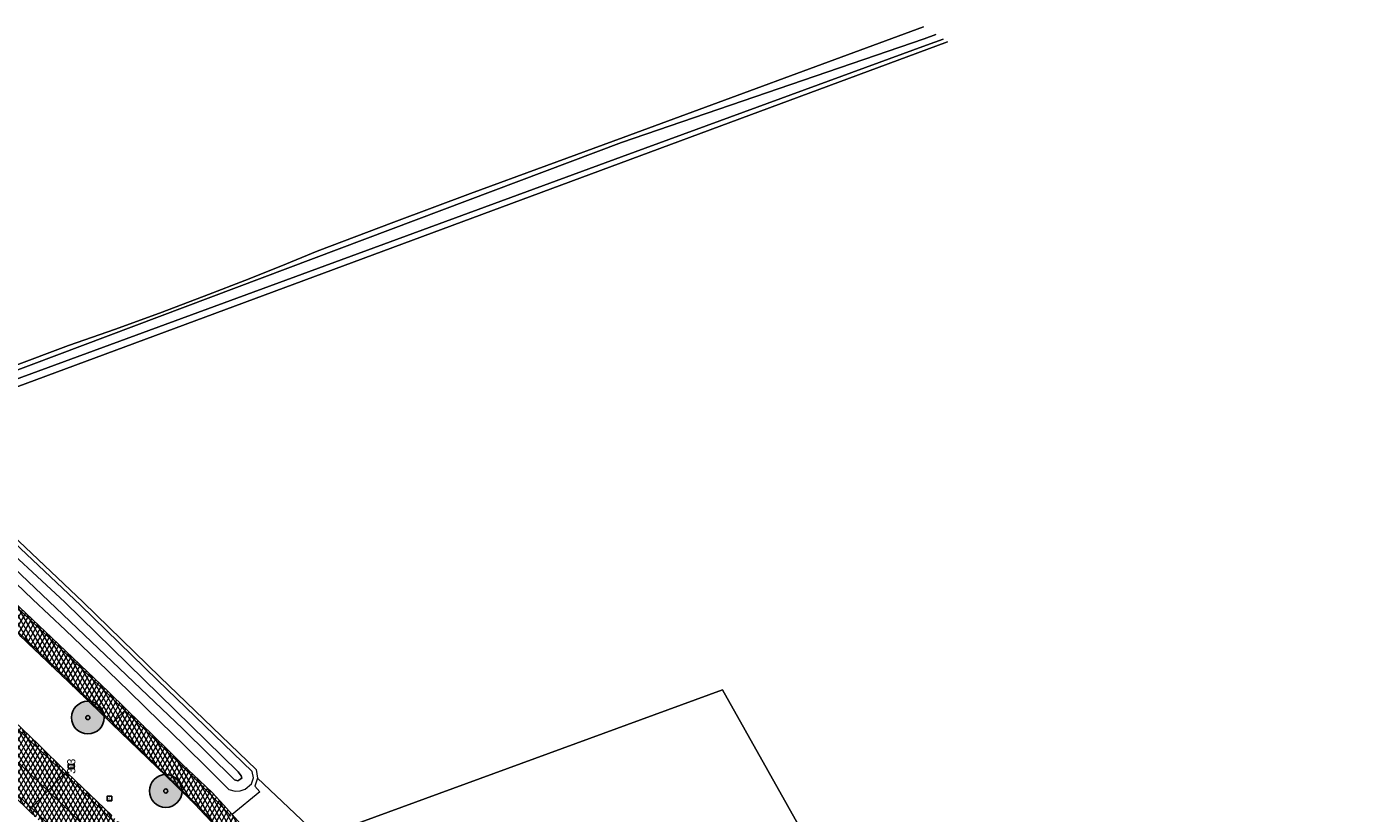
# Model space of a CAD drawing. Header units: metres. Extents: x 101608 to 104514, y 400798 to 405846.
# Tile 29 of 112: x 103757 to 103922, y 402958 to 403055. Entities that reach past the tile are written whole.
import ezdxf
from ezdxf.enums import TextEntityAlignment as Align

# ---------------------------------------------------------------- set-up
doc = ezdxf.new("R2010")
doc.units = ezdxf.units.M
for name, color, linetype, lineweight in [('B-WE-GR-BOOM-A', 63, 'Continuous', 25), ('B-WE-GR-BOOM-S', 90, 'Continuous', 25), ('B-WE-GR-BOUWLAND-GV', 80, 'Continuous', 13), ('B-WE-GR-GRAS-GV', 60, 'Continuous', 13), ('B-WE-IE-MEUBILAIR_WEGMEUBILAIR-S', 7, 'Continuous', 25), ('B-WE-IE-MEUBILAIR_WEGMEUBILAIR_PAAL-S', 7, 'Continuous', 25), ('B-WE-OG-TERREIN_ERF-GV', 7, 'Continuous', 18), ('B-WE-OG-WATER-GV', 130, 'Continuous', 18), ('B-WE-OG-WATER_SLOOT-GV', 120, 'Continuous', 18), ('B-WE-VH-GESLOTENVERHARDING_ASFALT-A-500', 12, 'Continuous', 18), ('B-WE-VH-KANTVERHARDING-G', 60, 'Continuous', 18), ('B-WE-VH-ONVERHARD-GV', 252, 'Continuous', 18), ('B-WE-VH-VERHARDING_ASFALT-GV', 252, 'Continuous', 18), ('B-WE-VW-MARKERING_PICTOGRAM-G', 7, 'Continuous', 18)]:
    doc.layers.add(name, color=color, linetype=linetype, lineweight=lineweight)
doc.layers.add('Label_Puntobject', color=255, linetype='Continuous')
doc.styles.add('NLCS-ISO', font='NLCS-ISO.ttf')
pattern_1 = [(60, (0, 0), (-0.4330127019, 0.25), []), (120, (0, 0), (-0.4330127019, -0.25), [])]

# ---------------------------------------------------------------- blocks, each defined once
blk = doc.blocks.new('SIE-WEG_VERKEERSBORD-SO')
at = {"color": 0, "linetype": 'ByBlock', "lineweight": -2}
blk.add_lwpolyline([(-1.125, -1.125), (1.125, -1.125), (1.125, 1.125), (-1.125, 1.125)], close=True, dxfattribs=at)
at = {"color": 0, "linetype": 'ByBlock', "lineweight": -2, "style": 'NLCS-ISO'}
blk.add_text('vb', height=1.5, dxfattribs=at).set_placement((0, 0), align=Align.MIDDLE_CENTER)
blk = doc.blocks.new('SIE-WEG_PAAL_HECTOMETERPAAL-SO')
at = {"color": 0, "linetype": 'ByBlock', "lineweight": -2}
blk.add_lwpolyline([(-1.44375, -0.94375), (1.44375, -0.94375), (1.44375, 0.94375), (-1.44375, 0.94375)], close=True, dxfattribs=at)
at = {"color": 0, "linetype": 'ByBlock', "lineweight": -2, "style": 'NLCS-ISO'}
blk.add_text('hm', height=1.5, dxfattribs=at).set_placement((0, 0), align=Align.MIDDLE_CENTER)
at = {"style": 'NLCS-ISO'}
blk.add_attdef('WAARDE', (2.13125, -1.69375), '', height=1.5, dxfattribs=at)
blk = doc.blocks.new('SGR-BOOM_01-SO')
at = {"layer": 'B-WE-GR-BOOM-A'}
h = blk.add_hatch(color=256, dxfattribs=at)
h.dxf.hatch_style = 1
edge = h.paths.add_edge_path()
edge.add_arc((0, 0), 2, 0, 360)
at = {"color": 0, "linetype": 'ByBlock', "lineweight": -2}
for radius in [2, 0.25]:
    blk.add_circle((0, 0), radius, dxfattribs=at)

msp = doc.modelspace()

# ---------------------------------------------------------------- hatches: boundary and pattern name
at = {"layer": 'B-WE-VH-GESLOTENVERHARDING_ASFALT-A-500'}
h = msp.add_hatch(dxfattribs=at)
h.set_pattern_fill('AVH-ASFALT-SOD', color=256, scale=0.5, pattern_type=2)
h.set_pattern_definition(pattern_1)
h.paths.add_polyline_path([(103693.181, 403038.212), (103693.028, 403038.001), (103691.829, 403036.343), (103691.732, 403036.209), (103696.641, 403032.485), (103701.626, 403028.681), (103705.724, 403025.474), (103709.831, 403022.184), (103713.695, 403018.969), (103718.16, 403015.147), (103723.303, 403010.708), (103729.288, 403005.41), (103733.923, 403001.297), (103739.019, 402996.614), (103747.986, 402988.398), (103756.544, 402980.244), (103763.439, 402973.669), (103767.878, 402969.401), (103767.971, 402969.498), (103769.448, 402971.041), (103769.605, 402971.204), (103767.457, 402973.304), (103760.53, 402979.911), (103751.765, 402988.176), (103746.853, 402992.787), (103741.968, 402997.29), (103736.621, 403002.226), (103732.235, 403006.133), (103732.128, 403006.231), (103727.882, 403010.059), (103724.626, 403012.895), (103720.126, 403016.798), (103716.883, 403019.524), (103712.847, 403022.906), (103708.783, 403026.233), (103704.375, 403029.668), (103700.488, 403032.658), (103696.586, 403035.667)])
h = msp.add_hatch(dxfattribs=at)
h.set_pattern_fill('AVH-ASFALT-SOD', color=256, scale=0.5, pattern_type=2)
h.set_pattern_definition(pattern_1)
h.paths.add_polyline_path([(103686.963, 403029.62), (103686.682, 403029.231), (103685.007, 403026.917), (103685.845, 403026.311), (103688.425, 403024.346), (103692.234, 403021.473), (103696.104, 403018.478), (103700.06, 403015.32), (103705.487, 403010.859), (103710.025, 403007.018), (103714.7, 403003.046), (103718.939, 402999.328), (103723.797, 402994.994), (103731.902, 402987.728), (103739.313, 402980.863), (103749.218, 402971.559), (103755.087, 402965.93), (103760.025, 402961.201), (103762.053, 402963.318), (103762.259, 402963.534), (103758.887, 402966.849), (103751.867, 402973.564), (103745.826, 402979.297), (103740.2, 402984.597), (103734.236, 402990.1), (103728.981, 402994.902), (103723.389, 402999.922), (103718.374, 403004.307), (103713.31, 403008.741), (103708.548, 403012.769), (103704.019, 403016.443), (103698.691, 403020.667), (103692.619, 403025.39)])
h = msp.add_hatch(dxfattribs=at)
h.set_pattern_fill('AVH-ASFALT-SOD', color=256, scale=0.5, pattern_type=2)
h.set_pattern_definition(pattern_1)
h.paths.add_polyline_path([(103685.007, 403026.917), (103683.293, 403024.548), (103682.989, 403024.129), (103683.32, 403023.882), (103689.496, 403019.24), (103693.109, 403016.461), (103697.34, 403013.074), (103701.804, 403009.388), (103706.412, 403005.529), (103709.865, 403002.633), (103711.1, 403001.596), (103716.263, 402997.17), (103721.68, 402992.417), (103726.169, 402988.385), (103727.007, 402987.617), (103730.711, 402984.222), (103735.631, 402979.664), (103740.701, 402974.927), (103746.639, 402969.356), (103752.42, 402963.885), (103757.714, 402958.788), (103758.011, 402959.098), (103760.025, 402961.201), (103755.087, 402965.93), (103749.218, 402971.559), (103739.313, 402980.863), (103731.902, 402987.728), (103723.797, 402994.994), (103718.939, 402999.328), (103714.7, 403003.046), (103710.025, 403007.018), (103705.487, 403010.859), (103700.06, 403015.32), (103696.104, 403018.478), (103692.234, 403021.473), (103688.425, 403024.346), (103685.845, 403026.311)])
h = msp.add_hatch(dxfattribs=at)
h.set_pattern_fill('AVH-ASFALT-SOD', color=256, scale=0.5, pattern_type=2)
h.set_pattern_definition(pattern_1)
h.paths.add_polyline_path([(103786.832, 402953.538), (103782.598, 402958.286), (103781.585, 402959.434), (103780.125, 402960.994), (103778.597, 402962.467), (103776.562, 402964.39), (103774.714, 402966.211), (103769.605, 402971.204), (103769.448, 402971.041), (103767.971, 402969.498), (103767.878, 402969.401), (103771.145, 402966.26), (103775.662, 402961.896), (103777.985, 402959.605), (103780.042, 402957.385), (103782.04, 402954.935), (103784.486, 402951.304), (103785.472, 402949.841), (103787.525, 402946.797), (103788.88, 402944.869), (103790.769, 402942.609), (103793.42, 402939.484), (103796.264, 402936.279), (103799.218, 402933.109), (103802.911, 402929.452), (103807.456, 402925.206), (103810.281, 402922.636), (103812.411, 402920.94), (103813.761, 402920.151), (103819.259, 402916.942), (103822.155, 402915.227), (103822.986, 402914.734), (103824.372, 402913.863), (103827.007, 402912.036), (103828.634, 402910.892), (103830.068, 402909.833), (103832.58, 402907.559), (103834.81, 402905.529), (103837.859, 402902.608), (103840.267, 402900.249), (103840.477, 402900.462), (103841.914, 402901.922), (103842.039, 402902.05), (103837.175, 402906.754), (103834.776, 402909.033), (103832.59, 402910.969), (103830.598, 402912.534), (103828.328, 402914.122), (103824.49, 402916.629), (103820.474, 402919.018), (103815.15, 402922.116), (103806.002, 402931.293), (103800.422, 402936.943), (103794.547, 402942.864), (103791.621, 402945.775), (103788.682, 402949.795), (103786.446, 402953.27)])
h = msp.add_hatch(dxfattribs=at)
h.set_pattern_fill('AVH-ASFALT-SOD', color=256, scale=0.5, pattern_type=2)
h.set_pattern_definition(pattern_1)
h.paths.add_polyline_path([(103773.219, 402952.965), (103769.603, 402956.508), (103767.869, 402958.159), (103763.359, 402962.453), (103762.259, 402963.534), (103762.053, 402963.318), (103760.025, 402961.201), (103762.094, 402959.219), (103770.347, 402951.237), (103776.614, 402945.11), (103783.033, 402938.803), (103788.969, 402933.016), (103796.93, 402925.185), (103803.682, 402918.546), (103810.735, 402911.631), (103817.472, 402905.063), (103821.771, 402900.851), (103828.362, 402894.401), (103831.486, 402891.327), (103833.522, 402893.396), (103833.857, 402893.736), (103832.92, 402894.665), (103832.089, 402895.239), (103825.05, 402902.169), (103814.06, 402912.925), (103804.797, 402922.045), (103794.967, 402931.668), (103785.69, 402940.746)])
h = msp.add_hatch(dxfattribs=at)
h.set_pattern_fill('AVH-ASFALT-SOD', color=256, scale=0.5, pattern_type=2)
h.set_pattern_definition(pattern_1)
h.paths.add_polyline_path([(103760.025, 402961.201), (103758.011, 402959.098), (103757.714, 402958.788), (103758.209, 402958.311), (103763.286, 402953.433), (103768.777, 402948.037), (103775.155, 402941.824), (103780.584, 402936.514), (103786.095, 402931.141), (103792.472, 402924.922), (103800.704, 402916.908), (103807.843, 402909.913), (103817.094, 402900.792), (103825.797, 402892.297), (103829.177, 402888.981), (103829.44, 402889.249), (103831.486, 402891.327), (103828.362, 402894.401), (103821.771, 402900.851), (103817.472, 402905.063), (103810.735, 402911.631), (103803.682, 402918.546), (103796.93, 402925.185), (103788.969, 402933.016), (103783.033, 402938.803), (103776.614, 402945.11), (103770.347, 402951.237), (103762.094, 402959.219)])

# ---------------------------------------------------------------- linework, layer by layer
at = {"layer": 'B-WE-GR-BOUWLAND-GV', "flags": 128}
msp.add_lwpolyline([(103755.481, 403013.047), (103762.566, 403015.687), (103768.299, 403017.7), (103774.009, 403019.778), (103779.694, 403021.921), (103784.139, 403023.648), (103788.568, 403025.414), (103792.982, 403027.219), (103802.364, 403030.766), (103811.759, 403034.281), (103821.097, 403037.738), (103830.446, 403041.162), (103867.242, 403054.675)], dxfattribs=at)
at = {"layer": 'B-WE-GR-GRAS-GV', "flags": 128}
msp.add_lwpolyline([(103870.144, 403052.868), (103741.593, 403005.205), (103742.028, 403004.798), (103745.965, 403001.409), (103754.058, 402993.977), (103764.366, 402984.276), (103773.796, 402975.103), (103785.526, 402963.793), (103785.698, 402962.76), (103793.327, 402955.543), (103842.633, 402973.549), (103866.857, 402930.448), (103877.317, 402909.822), (103853.123, 402900.837), (103857.876, 402894.536), (103865.884, 402886.736), (103873.301, 402879.642), (103880.667, 402872.483), (103891.996, 402861.447), (103902.017, 402851.598), (103912.302, 402841.511), (103925.607, 402828.693)], dxfattribs=at)
at = {"layer": 'B-WE-OG-TERREIN_ERF-GV', "flags": 128}
msp.add_lwpolyline([(103793.327, 402955.543), (103787.155, 402953.078), (103790.112, 402948.861), (103792.106, 402946.181), (103795.473, 402942.769), (103803.39, 402934.738), (103809.155, 402928.877), (103815.324, 402922.654), (103820.68, 402919.532), (103821.798, 402920.167), (103831.038, 402915.727), (103831.511, 402915.722), (103833.228, 402915.706), (103833.629, 402915.734), (103834.879, 402915.822), (103836.371, 402915.959), (103837.927, 402915.331), (103852.6, 402901.529), (103853.123, 402900.837), (103877.317, 402909.822), (103866.857, 402930.448), (103842.633, 402973.549)], close=True, dxfattribs=at)
at = {"layer": 'B-WE-OG-WATER-GV', "flags": 128}
msp.add_lwpolyline([(103868.719, 403053.755), (103867.304, 403053.227), (103830.265, 403040.548), (103742.218, 403007.406), (103741.311, 403006.936), (103740.865, 403006.638), (103740.443, 403006.282), (103741.184, 403005.588), (103741.309, 403005.79), (103742.297, 403006.318), (103743.263, 403006.825), (103830.236, 403038.782), (103867.597, 403052.43), (103869.64, 403053.181)], dxfattribs=at)
at = {"layer": 'B-WE-OG-WATER_SLOOT-GV', "flags": 128}
for points in [[(103867.242, 403054.675), (103830.446, 403041.162), (103821.097, 403037.738), (103811.759, 403034.281), (103802.364, 403030.766), (103792.982, 403027.219), (103788.568, 403025.414), (103784.139, 403023.648), (103779.694, 403021.921), (103774.009, 403019.778), (103768.299, 403017.7), (103762.566, 403015.687), (103755.481, 403013.047), (103748.368, 403010.481), (103743.745, 403008.858), (103740.149, 403007.624), (103739.316, 403007.337), (103740.443, 403006.282), (103740.865, 403006.638), (103741.311, 403006.936), (103742.218, 403007.406), (103830.265, 403040.548), (103867.304, 403053.227), (103868.719, 403053.755)], [(103869.64, 403053.181), (103867.597, 403052.43), (103830.236, 403038.782), (103743.263, 403006.825), (103742.297, 403006.318), (103741.309, 403005.79), (103741.184, 403005.588), (103741.593, 403005.205), (103870.144, 403052.868)], [(103742.885, 403002.061), (103762.099, 402984.274), (103783.343, 402963.502), (103783.696, 402963.025), (103783.782, 402962.744), (103783.266, 402962.399), (103782.867, 402962.539), (103776.548, 402968.797), (103742.902, 403000.817)], [(103742.902, 403000.817), (103776.548, 402968.797), (103782.867, 402962.539), (103783.266, 402962.399), (103783.782, 402962.744), (103783.696, 402963.025), (103783.343, 402963.502), (103762.099, 402984.274), (103742.885, 403002.061)], [(103750.953, 402991.511), (103758.203, 402984.593), (103762.181, 402980.84), (103766.137, 402977.065), (103769.969, 402973.367), (103773.78, 402969.648), (103776.722, 402966.779), (103779.645, 402963.891), (103782.192, 402961.341), (103782.942, 402961.171), (103783.557, 402961.2), (103784.195, 402961.397), (103784.941, 402962.032), (103785.185, 402962.797), (103785.06, 402963.548), (103773.448, 402974.744), (103764.02, 402983.915), (103753.717, 402993.611)]]:
    msp.add_lwpolyline(points, dxfattribs=at)
at = {"layer": 'B-WE-VH-KANTVERHARDING-G', "flags": 128}
for points in [[(103756.544, 402980.244), (103763.439, 402973.669), (103767.878, 402969.401), (103767.971, 402969.498), (103769.448, 402971.041), (103769.605, 402971.204), (103767.457, 402973.304), (103760.53, 402979.911), (103751.765, 402988.176)], [(103755.087, 402965.93), (103760.025, 402961.201), (103762.053, 402963.318), (103762.259, 402963.534), (103758.887, 402966.849), (103751.867, 402973.564)], [(103782.598, 402958.286), (103781.585, 402959.434), (103780.125, 402960.994), (103778.597, 402962.467), (103776.562, 402964.39), (103774.714, 402966.211), (103769.605, 402971.204), (103769.448, 402971.041), (103767.971, 402969.498), (103767.878, 402969.401), (103771.145, 402966.26), (103775.662, 402961.896), (103777.985, 402959.605), (103780.042, 402957.385)], [(103752.42, 402963.885), (103757.714, 402958.788), (103758.011, 402959.098), (103760.025, 402961.201), (103755.087, 402965.93)], [(103767.869, 402958.159), (103763.359, 402962.453), (103762.259, 402963.534), (103762.053, 402963.318), (103760.025, 402961.201), (103762.094, 402959.219), (103770.347, 402951.237)], [(103770.347, 402951.237), (103762.094, 402959.219), (103760.025, 402961.201), (103758.011, 402959.098), (103757.714, 402958.788), (103758.209, 402958.311)]]:
    msp.add_lwpolyline(points, dxfattribs=at)
at = {"layer": 'B-WE-VH-ONVERHARD-GV', "flags": 128}
msp.add_lwpolyline([(103785.698, 402962.76), (103785.387, 402961.784), (103785.983, 402961.076), (103782.598, 402958.286), (103786.832, 402953.538), (103787.155, 402953.078), (103793.327, 402955.543)], close=True, dxfattribs=at)
at = {"layer": 'B-WE-VH-VERHARDING_ASFALT-GV', "flags": 128}
for points in [[(103756.544, 402980.244), (103763.439, 402973.669), (103767.878, 402969.401), (103767.971, 402969.498), (103769.448, 402971.041), (103769.605, 402971.204), (103767.457, 402973.304), (103760.53, 402979.911), (103751.765, 402988.176)], [(103755.087, 402965.93), (103760.025, 402961.201), (103762.053, 402963.318), (103762.259, 402963.534), (103758.887, 402966.849), (103751.867, 402973.564)], [(103782.598, 402958.286), (103781.585, 402959.434), (103780.125, 402960.994), (103778.597, 402962.467), (103776.562, 402964.39), (103774.714, 402966.211), (103769.605, 402971.204), (103769.448, 402971.041), (103767.971, 402969.498), (103767.878, 402969.401), (103771.145, 402966.26), (103775.662, 402961.896), (103777.985, 402959.605), (103780.042, 402957.385)], [(103752.42, 402963.885), (103757.714, 402958.788), (103758.011, 402959.098), (103760.025, 402961.201), (103755.087, 402965.93)], [(103767.869, 402958.159), (103763.359, 402962.453), (103762.259, 402963.534), (103762.053, 402963.318), (103760.025, 402961.201), (103762.094, 402959.219), (103770.347, 402951.237)], [(103770.347, 402951.237), (103762.094, 402959.219), (103760.025, 402961.201), (103758.011, 402959.098), (103757.714, 402958.788), (103758.209, 402958.311)]]:
    msp.add_lwpolyline(points, dxfattribs=at)
at = {"layer": 'B-WE-VW-MARKERING_PICTOGRAM-G', "flags": 128}
for points in [[(103762.053, 402963.318), (103760.443, 402964.878), (103756.318, 402968.793), (103751.972, 402972.975), (103748.007, 402976.718), (103742.86, 402981.572), (103738.818, 402985.308), (103736.382, 402987.561), (103731.305, 402992.202), (103726.419, 402996.615), (103721.926, 403000.603), (103718.67, 403003.496), (103714.913, 403006.718), (103710.929, 403010.122), (103707.941, 403012.668), (103704.59, 403015.403), (103700.506, 403018.709), (103697.105, 403021.36), (103693.454, 403024.222), (103688.79, 403027.695), (103686.682, 403029.231)], [(103751.995, 402984.787), (103762.324, 402974.993), (103767.971, 402969.498), (103771.486, 402966.077), (103776.846, 402960.872), (103778.634, 402959.143), (103780.581, 402956.98)], [(103782.422, 402958.102), (103780.594, 402960.067), (103778.555, 402962.183), (103776.443, 402964.254), (103772.175, 402968.397), (103769.448, 402971.041), (103763.87, 402976.449), (103754.834, 402984.957)], [(103755.087, 402965.93), (103760.025, 402961.201)], [(103833.522, 402893.396), (103830.478, 402896.373), (103823.931, 402902.775), (103819.868, 402906.762), (103813.739, 402912.767), (103809.858, 402916.612), (103804.341, 402921.98), (103799.467, 402926.765), (103795.018, 402931.149), (103785.315, 402940.599), (103780.362, 402945.517), (103774.707, 402951.011), (103769.85, 402955.724), (103765.324, 402960.149), (103762.053, 402963.318)], [(103758.011, 402959.098), (103756.452, 402960.601)], [(103760.025, 402961.201), (103762.094, 402959.219)], [(103829.44, 402889.249), (103828.948, 402889.733), (103823.063, 402895.488), (103817.325, 402901.121), (103813.451, 402904.891), (103808.183, 402910.058), (103804.13, 402914.037), (103798.1, 402919.943), (103793.447, 402924.494), (103788.269, 402929.579), (103781.99, 402935.736), (103776.28, 402941.336), (103770.795, 402946.743), (103765.814, 402951.558), (103760.968, 402956.245), (103758.011, 402959.098)], [(103762.094, 402959.219), (103770.347, 402951.237)]]:
    msp.add_lwpolyline(points, dxfattribs=at)

# ---------------------------------------------------------------- block references
at = {"layer": 'B-WE-GR-BOOM-S'}
for p in [(103764.928, 402970.157), (103774.465, 402961.174)]:
    msp.add_blockref('SGR-BOOM_01-SO', p, dxfattribs=at)
at = {"layer": 'B-WE-IE-MEUBILAIR_WEGMEUBILAIR-S', "xscale": 0.25, "yscale": 0.25, "zscale": 0.25}
msp.add_blockref('SIE-WEG_VERKEERSBORD-SO', (103767.566, 402960.26), dxfattribs=at)
at = {"layer": 'B-WE-IE-MEUBILAIR_WEGMEUBILAIR_PAAL-S', "xscale": 0.25, "yscale": 0.25, "zscale": 0.25}
msp.add_blockref('SIE-WEG_PAAL_HECTOMETERPAAL-SO', (103762.894, 402964.197), dxfattribs=at)

# ---------------------------------------------------------------- texts
at = {"layer": 'Label_Puntobject', "lineweight": 25}
msp.add_text('3.3', height=1, rotation=90, dxfattribs=at).set_placement((103762.894, 402964.197, 1.64), align=Align.MIDDLE)

doc.saveas('drawing.dxf')
